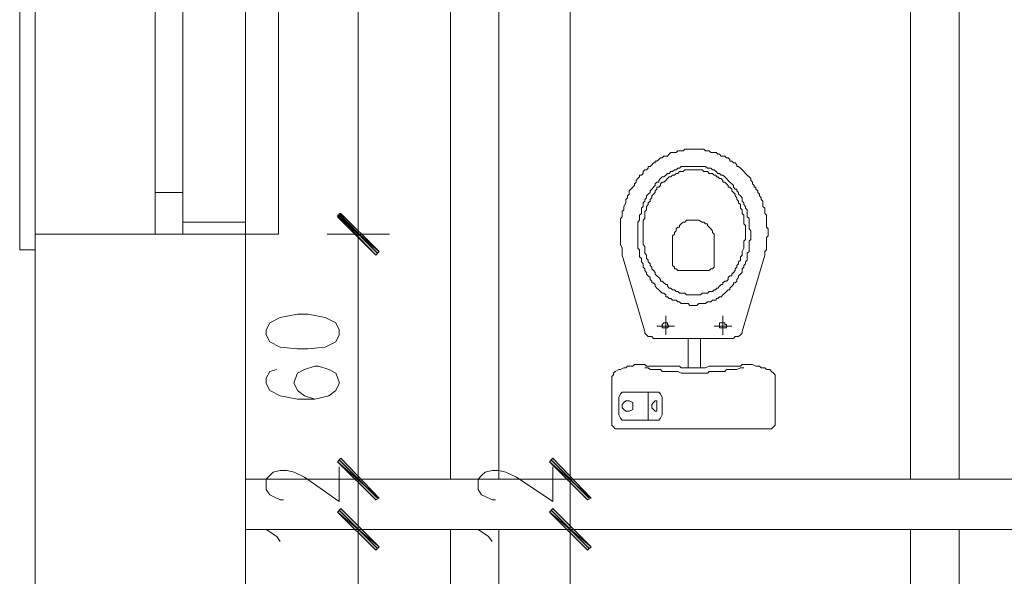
# Model space of a CAD drawing. Header units: inches. Extents: x -1441 to 3871, y -4351 to 2413.
# Tile 171 of 256: x -1067 to -827, y 188 to 324. Entities that reach past the tile are written whole.
import ezdxf

# ---------------------------------------------------------------- set-up
doc = ezdxf.new("R2010")
doc.units = ezdxf.units.IN
doc.header["$MEASUREMENT"] = 0
for name, color, linetype in [('at_Entity', 7, 'Continuous'), ('at_Rect', 7, 'Continuous'), ('at_Solid', 7, 'Continuous')]:
    doc.layers.add(name, color=color, linetype=linetype)

msp = doc.modelspace()

# ---------------------------------------------------------------- hatches: boundary and pattern name
at = {"layer": 'at_Solid', "lineweight": 15}
for points in [[(-979.00919, 267.57876), (-989.16546, 276.47086), (-988.32109, 276.89065)], [(-988.32109, 276.89065), (-989.16546, 276.04629), (-979.00919, 267.57876)], [(-979.85356, 266.73439), (-979.00919, 267.57876), (-989.16546, 276.47086)], [(-989.16546, 276.04629), (-979.00919, 267.57876), (-979.85356, 266.73439)], [(-979.00919, 207.47123), (-989.16546, 216.36333), (-988.32109, 217.2077)], [(-979.00919, 207.47123), (-989.16546, 216.36333), (-988.32109, 217.2077)], [(-979.85356, 207.04667), (-979.00919, 207.47123), (-989.16546, 216.36333)], [(-979.85356, 207.04667), (-979.00919, 207.47123), (-989.16546, 216.36333)], [(-927.3692, 207.47123), (-937.52546, 216.36333), (-936.68109, 217.2077)], [(-927.3692, 207.47123), (-937.52546, 216.36333), (-936.68109, 217.2077)], [(-928.21357, 207.04667), (-927.3692, 207.47123), (-937.52546, 216.36333)], [(-928.21357, 207.04667), (-927.3692, 207.47123), (-937.52546, 216.36333)], [(-988.32109, 204.93336), (-989.16546, 204.08422), (-979.00919, 195.62147)], [(-988.32109, 204.93336), (-989.16546, 204.08422), (-979.00919, 195.62147)], [(-989.16546, 204.08422), (-979.00919, 195.62147), (-979.85356, 194.77233)], [(-989.16546, 204.08422), (-979.00919, 195.62147), (-979.85356, 194.77233)], [(-936.68109, 204.93336), (-937.52546, 204.08422), (-927.3692, 195.62147)], [(-936.68109, 204.93336), (-937.52546, 204.08422), (-927.3692, 195.62147)], [(-937.52546, 204.08422), (-927.3692, 195.62147), (-928.21357, 194.77233)], [(-937.52546, 204.08422), (-927.3692, 195.62147), (-928.21357, 194.77233)]]:
    msp.add_hatch(color=7, dxfattribs=at).paths.add_polyline_path(points)

# ---------------------------------------------------------------- linework, layer by layer
at = {"layer": 'at_Entity', "color": 7, "lineweight": 15}
for p, q in [((-1062.82007, 750.96251), (-1062.82007, -709.79343)), ((-1011.60083, 750.96251), (-1011.60083, -709.79343)), ((-932.44494, 473.27529), (-932.44494, 217.63227)), ((-1066.62879, 268.00333), (-1066.62879, 416.17314)), ((-1062.82007, 268.00333), (-1062.82007, 416.17314)), ((-1011.60083, 271.81491), (-1011.60083, 411.92745)), ((-1003.55787, 411.92745), (-1003.55787, 271.81491)), ((-984.08494, 406.39374), (-984.08494, 277.73979)), ((-1033.61163, 281.97117), (-1033.61163, 401.76642)), ((-1026.84238, 281.97117), (-1026.84238, 401.76642)), ((-961.65434, 212.12718), (-961.65434, 345.90459)), ((-949.7998, 334.02619), (-949.7998, 212.12718)), ((-849.48225, 212.12718), (-849.48225, 334.02619)), ((-837.62771, 334.02619), (-837.62771, 212.12718)), ((-910.85871, 289.99505), (-910.43414, 290.42439)), ((-910.43414, 290.42439), (-910.00957, 290.42439)), ((-910.00957, 290.42439), (-909.58977, 290.85373)), ((-909.58977, 290.85373), (-908.74064, 290.85373)), ((-908.74064, 290.85373), (-908.32084, 291.28307)), ((-908.32084, 291.28307), (-907.89627, 291.71241)), ((-907.89627, 291.71241), (-906.62733, 291.71241)), ((-906.62733, 291.71241), (-906.20276, 292.14175)), ((-906.20276, 292.14175), (-904.93383, 292.14175)), ((-904.93383, 292.14175), (-904.50926, 292.57108)), ((-904.50926, 292.57108), (-902.39118, 292.57108)), ((-902.39118, 292.57108), (-899.85331, 292.57108)), ((-899.85331, 292.57108), (-899.42874, 292.14175)), ((-899.42874, 292.14175), (-898.58437, 292.14175)), ((-898.58437, 292.14175), (-898.1598, 291.71241)), ((-898.1598, 291.71241), (-896.89087, 291.71241)), ((-896.89087, 291.71241), (-896.4663, 291.28307)), ((-896.4663, 291.28307), (-896.04173, 291.28307)), ((-896.04173, 291.28307), (-895.62193, 290.85373)), ((-895.62193, 290.85373), (-894.77279, 290.85373)), ((-894.77279, 290.85373), (-894.35299, 290.42439)), ((-894.35299, 290.42439), (-893.92843, 290.42439)), ((-893.92843, 290.42439), (-893.50386, 289.99505)), ((-913.39658, 287.89606), (-913.39658, 288.32062)), ((-913.39658, 288.32062), (-912.97202, 288.32062)), ((-912.97202, 288.32062), (-912.55222, 288.74519)), ((-912.55222, 288.74519), (-912.12765, 289.16499)), ((-912.12765, 289.16499), (-911.70308, 289.16499)), ((-911.70308, 289.16499), (-911.70308, 289.58956)), ((-911.70308, 289.58956), (-911.28328, 289.58956)), ((-911.28328, 289.58956), (-910.85871, 289.99505)), ((-905.3584, 288.32062), (-905.77819, 287.89606)), ((-899.42874, 288.32062), (-905.3584, 288.32062)), ((-899.00417, 287.89606), (-899.42874, 288.32062)), ((-893.50386, 289.99505), (-893.50386, 289.58956)), ((-893.50386, 289.58956), (-893.07929, 289.58956)), ((-893.07929, 289.58956), (-892.65472, 289.16499)), ((-892.65472, 289.16499), (-892.23492, 289.16499)), ((-892.23492, 289.16499), (-891.81035, 288.74519)), ((-891.81035, 288.74519), (-891.81035, 288.32062)), ((-891.81035, 288.32062), (-891.38578, 288.32062)), ((-891.38578, 288.32062), (-890.96598, 287.89606)), ((-915.93923, 285.35818), (-915.51466, 285.78275)), ((-915.51466, 285.78275), (-915.51466, 286.20255)), ((-915.51466, 286.20255), (-915.09009, 286.20255)), ((-915.09009, 286.20255), (-914.67029, 286.62712)), ((-914.67029, 287.05169), (-914.24572, 287.47626)), ((-914.67029, 286.62712), (-914.67029, 287.05169)), ((-914.24572, 287.47626), (-913.82115, 287.47626)), ((-913.82115, 287.47626), (-913.39658, 287.89606)), ((-910.00957, 285.78275), (-910.43414, 285.35818)), ((-909.58977, 285.78275), (-910.00957, 285.78275)), ((-909.16521, 286.20255), (-909.58977, 285.78275)), ((-908.74064, 286.62712), (-909.16521, 286.20255)), ((-908.32084, 286.62712), (-908.74064, 286.62712)), ((-908.32084, 285.78275), (-908.74064, 285.35818)), ((-907.89627, 287.05169), (-908.32084, 286.62712)), ((-907.89627, 285.78275), (-908.32084, 285.78275)), ((-907.4717, 287.05169), (-907.89627, 287.05169)), ((-907.4717, 286.20255), (-907.89627, 285.78275)), ((-907.04713, 287.47626), (-907.4717, 287.05169)), ((-907.04713, 286.20255), (-907.4717, 286.20255)), ((-906.62733, 287.47626), (-907.04713, 287.47626)), ((-906.62733, 286.62712), (-907.04713, 286.20255)), ((-906.20276, 287.89606), (-906.62733, 287.47626)), ((-906.20276, 286.62712), (-906.62733, 286.62712)), ((-905.77819, 287.89606), (-906.20276, 287.89606)), ((-905.77819, 287.05169), (-906.20276, 286.62712)), ((-904.93383, 287.05169), (-905.77819, 287.05169)), ((-904.50926, 287.47626), (-904.93383, 287.05169)), ((-900.27788, 287.47626), (-904.50926, 287.47626)), ((-899.85331, 287.05169), (-900.27788, 287.47626)), ((-899.00417, 287.05169), (-899.85331, 287.05169)), ((-898.1598, 287.89606), (-899.00417, 287.89606)), ((-898.58437, 286.62712), (-899.00417, 287.05169)), ((-897.73524, 286.62712), (-898.58437, 286.62712)), ((-897.73524, 287.47626), (-898.1598, 287.89606)), ((-897.31544, 287.47626), (-897.73524, 287.47626)), ((-897.31544, 286.20255), (-897.73524, 286.62712)), ((-896.89087, 287.05169), (-897.31544, 287.47626)), ((-896.89087, 286.20255), (-897.31544, 286.20255)), ((-896.4663, 286.62712), (-896.89087, 287.05169)), ((-896.89087, 285.78275), (-896.89087, 286.20255)), ((-896.4663, 285.78275), (-896.89087, 285.78275)), ((-896.04173, 286.62712), (-896.4663, 286.62712)), ((-896.04173, 285.35818), (-896.4663, 285.78275)), ((-895.62193, 286.20255), (-896.04173, 286.62712)), ((-895.19736, 286.20255), (-895.62193, 286.20255)), ((-894.77279, 285.78275), (-895.19736, 286.20255)), ((-894.35299, 285.35818), (-894.77279, 285.78275)), ((-890.96598, 287.89606), (-890.54141, 287.47626)), ((-890.54141, 287.47626), (-890.11685, 287.05169)), ((-890.11685, 287.05169), (-889.69228, 286.62712)), ((-889.69228, 286.62712), (-889.27248, 286.20255)), ((-889.27248, 286.20255), (-888.84791, 285.78275)), ((-888.84791, 285.78275), (-888.42334, 285.35818)), ((-917.63273, 282.82031), (-917.20816, 283.24011)), ((-917.20816, 283.24011), (-916.7836, 283.66468)), ((-916.7836, 284.08925), (-916.3638, 284.50904)), ((-916.7836, 283.66468), (-916.7836, 284.08925)), ((-916.3638, 284.93361), (-915.93923, 285.35818)), ((-916.3638, 284.50904), (-916.3638, 284.93361)), ((-912.12765, 283.24011), (-912.55222, 282.82031)), ((-911.70308, 283.66468), (-912.12765, 283.24011)), ((-911.28328, 284.50904), (-911.70308, 284.08925)), ((-911.70308, 284.08925), (-911.70308, 283.66468)), ((-910.85871, 284.50904), (-911.28328, 284.50904)), ((-910.85871, 283.24011), (-911.28328, 283.24011)), ((-911.28328, 283.24011), (-911.28328, 282.82031)), ((-910.43414, 285.35818), (-910.85871, 284.93361)), ((-910.85871, 284.93361), (-910.85871, 284.50904)), ((-910.43414, 283.66468), (-910.85871, 283.24011)), ((-910.00957, 284.50904), (-910.43414, 284.08925)), ((-910.43414, 284.08925), (-910.43414, 283.66468)), ((-909.58977, 284.50904), (-910.00957, 284.50904)), ((-909.16521, 284.93361), (-909.58977, 284.50904)), ((-908.74064, 285.35818), (-909.16521, 284.93361)), ((-895.62193, 285.35818), (-896.04173, 285.35818)), ((-895.19736, 284.93361), (-895.62193, 285.35818)), ((-895.19736, 284.50904), (-895.19736, 284.93361)), ((-894.77279, 284.50904), (-895.19736, 284.50904)), ((-894.35299, 284.08925), (-894.77279, 284.50904)), ((-893.92843, 284.93361), (-894.35299, 285.35818)), ((-893.92843, 283.66468), (-894.35299, 284.08925)), ((-893.50386, 284.50904), (-893.92843, 284.93361)), ((-893.92843, 283.24011), (-893.92843, 283.66468)), ((-893.50386, 283.24011), (-893.92843, 283.24011)), ((-893.07929, 284.08925), (-893.50386, 284.50904)), ((-893.07929, 282.82031), (-893.50386, 283.24011)), ((-892.65472, 283.66468), (-893.07929, 284.08925)), ((-892.65472, 283.24011), (-892.65472, 283.66468)), ((-892.23492, 282.82031), (-892.65472, 283.24011)), ((-888.42334, 285.35818), (-888.42334, 284.93361)), ((-888.42334, 284.93361), (-887.99877, 284.50904)), ((-887.99877, 284.50904), (-887.99877, 284.08925)), ((-887.99877, 284.08925), (-887.57897, 283.66468)), ((-887.57897, 283.66468), (-887.57897, 283.24011)), ((-887.57897, 283.24011), (-887.1544, 283.24011)), ((-887.1544, 283.24011), (-887.1544, 282.82031)), ((-918.4771, 281.12203), (-918.05253, 281.5466)), ((-918.4771, 280.70223), (-918.4771, 281.12203)), ((-918.05253, 282.39574), (-917.63273, 282.82031)), ((-918.05253, 281.5466), (-918.05253, 282.39574)), ((-913.39658, 281.5466), (-913.82115, 281.12203)), ((-913.82115, 281.12203), (-913.82115, 280.70223)), ((-912.97202, 281.97117), (-913.39658, 281.5466)), ((-912.55222, 282.82031), (-912.97202, 282.39574)), ((-912.97202, 282.39574), (-912.97202, 281.97117)), ((-912.12765, 281.5466), (-912.55222, 281.12203)), ((-912.55222, 281.12203), (-912.55222, 280.70223)), ((-911.70308, 281.97117), (-912.12765, 281.5466)), ((-911.28328, 282.82031), (-911.70308, 282.39574)), ((-911.70308, 282.39574), (-911.70308, 281.97117)), ((-893.07929, 282.39574), (-893.07929, 282.82031)), ((-892.65472, 281.97117), (-893.07929, 282.39574)), ((-892.23492, 281.5466), (-892.65472, 281.97117)), ((-891.81035, 282.82031), (-892.23492, 282.82031)), ((-892.23492, 281.12203), (-892.23492, 281.5466)), ((-891.81035, 280.70223), (-892.23492, 281.12203)), ((-891.81035, 282.39574), (-891.81035, 282.82031)), ((-891.38578, 281.97117), (-891.81035, 282.39574)), ((-891.38578, 281.5466), (-891.38578, 281.97117)), ((-890.96598, 281.12203), (-891.38578, 281.5466)), ((-890.54141, 280.70223), (-890.96598, 281.12203)), ((-887.1544, 282.82031), (-886.72983, 282.39574)), ((-886.72983, 282.39574), (-886.72983, 281.97117)), ((-886.72983, 281.97117), (-886.31004, 281.5466)), ((-886.31004, 281.5466), (-886.31004, 281.12203)), ((-886.31004, 281.12203), (-885.88547, 280.70223)), ((-984.08494, 280.27767), (-984.08494, 263.77195)), ((-984.08494, 263.77195), (-984.08494, 280.27767)), ((-919.32624, 278.58416), (-918.90167, 279.4333)), ((-919.32624, 277.73979), (-919.32624, 278.58416)), ((-918.90167, 280.27767), (-918.4771, 280.70223)), ((-918.90167, 279.4333), (-918.90167, 280.27767)), ((-914.67029, 278.58416), (-915.09009, 278.15959)), ((-914.24572, 279.8531), (-914.67029, 279.4333)), ((-914.67029, 279.4333), (-914.67029, 278.58416)), ((-913.82115, 280.70223), (-914.24572, 280.27767)), ((-914.24572, 280.27767), (-914.24572, 279.8531)), ((-913.39658, 279.00873), (-913.82115, 278.58416)), ((-913.82115, 278.58416), (-913.82115, 277.73979)), ((-912.97202, 279.8531), (-913.39658, 279.4333)), ((-913.39658, 279.4333), (-913.39658, 279.00873)), ((-912.55222, 280.70223), (-912.97202, 280.27767)), ((-912.97202, 280.27767), (-912.97202, 279.8531)), ((-891.81035, 280.27767), (-891.81035, 280.70223)), ((-891.38578, 279.8531), (-891.81035, 280.27767)), ((-891.38578, 279.4333), (-891.38578, 279.8531)), ((-890.96598, 279.00873), (-891.38578, 279.4333)), ((-890.96598, 278.15959), (-890.96598, 279.00873)), ((-890.54141, 279.8531), (-890.54141, 280.70223)), ((-890.11685, 279.4333), (-890.54141, 279.8531)), ((-890.11685, 279.00873), (-890.11685, 279.4333)), ((-889.69228, 278.58416), (-890.11685, 279.00873)), ((-889.69228, 278.15959), (-889.69228, 278.58416)), ((-885.88547, 280.70223), (-885.88547, 280.27767)), ((-885.88547, 280.27767), (-885.4609, 279.8531)), ((-885.4609, 279.8531), (-885.4609, 278.58416)), ((-885.4609, 278.58416), (-885.03633, 278.15959)), ((-989.16546, 276.47086), (-988.32109, 276.89065)), ((-988.32109, 276.89065), (-989.16546, 276.04629)), ((-979.00919, 267.57876), (-989.16546, 276.47086)), ((-989.16546, 276.47086), (-979.85356, 266.73439)), ((-979.00919, 267.57876), (-989.16546, 276.47086)), ((-989.16546, 276.04629), (-979.00919, 267.57876)), ((-989.16546, 276.04629), (-979.00919, 267.57876)), ((-979.85356, 266.73439), (-989.16546, 276.04629)), ((-988.74566, 276.89065), (-979.42899, 267.15419)), ((-979.42899, 267.15419), (-988.74566, 276.47086)), ((-988.32109, 276.89065), (-979.00919, 267.57876)), ((-979.00919, 267.57876), (-988.32109, 276.89065)), ((-920.17061, 275.62172), (-919.74604, 276.04629)), ((-919.74604, 277.31522), (-919.32624, 277.73979)), ((-919.74604, 276.04629), (-919.74604, 277.31522)), ((-915.09009, 276.89065), (-915.51466, 276.47086)), ((-915.51466, 276.47086), (-915.51466, 275.19715)), ((-915.09009, 278.15959), (-915.09009, 276.89065)), ((-913.82115, 277.73979), (-914.24572, 277.31522)), ((-914.24572, 277.31522), (-914.24572, 275.62172)), ((-890.54141, 277.73979), (-890.96598, 278.15959)), ((-890.54141, 276.89065), (-890.54141, 277.73979)), ((-890.11685, 276.47086), (-890.54141, 276.89065)), ((-890.11685, 274.35278), (-890.11685, 276.47086)), ((-889.27248, 277.73979), (-889.69228, 278.15959)), ((-889.27248, 276.04629), (-889.27248, 277.73979)), ((-888.84791, 275.62172), (-889.27248, 276.04629)), ((-885.03633, 278.15959), (-885.03633, 276.89065)), ((-885.03633, 276.89065), (-884.61653, 276.47086)), ((-884.61653, 276.47086), (-884.61653, 273.50364)), ((-1026.84238, 274.77735), (-1011.60083, 274.77735)), ((-920.17061, 272.23471), (-920.17061, 275.62172)), ((-915.51466, 275.19715), (-915.93923, 274.77735)), ((-915.93923, 274.77735), (-915.93923, 268.4279)), ((-914.24572, 275.62172), (-914.67029, 275.19715)), ((-914.67029, 275.19715), (-914.67029, 269.27226)), ((-905.3584, 274.35278), (-905.77819, 273.92821)), ((-905.77819, 273.92821), (-905.77819, 273.50364)), ((-904.93383, 274.77735), (-905.3584, 274.35278)), ((-904.50926, 274.77735), (-904.93383, 274.77735)), ((-904.08469, 275.19715), (-904.50926, 274.77735)), ((-901.12225, 275.19715), (-904.08469, 275.19715)), ((-900.27788, 274.77735), (-901.12225, 275.19715)), ((-899.85331, 274.77735), (-900.27788, 274.77735)), ((-899.42874, 274.35278), (-899.85331, 274.77735)), ((-899.00417, 274.35278), (-899.42874, 274.35278)), ((-899.00417, 273.92821), (-899.00417, 274.35278)), ((-898.58437, 273.50364), (-899.00417, 273.92821)), ((-889.69228, 273.92821), (-890.11685, 274.35278)), ((-889.69228, 270.5412), (-889.69228, 273.92821)), ((-888.84791, 273.08384), (-888.84791, 275.62172)), ((-1062.82007, 271.81491), (-1011.60083, 271.81491)), ((-1026.84238, 271.81491), (-1062.82007, 271.81491)), ((-1003.55787, 271.81491), (-1011.60083, 271.81491)), ((-976.46655, 271.81491), (-991.7081, 271.81491)), ((-991.7081, 271.81491), (-976.46655, 271.81491)), ((-920.17061, 269.27226), (-920.17061, 272.23471)), ((-907.04713, 271.81491), (-907.4717, 271.39034)), ((-907.4717, 271.39034), (-907.4717, 264.19175)), ((-906.62733, 272.65928), (-907.04713, 272.23471)), ((-907.04713, 272.23471), (-907.04713, 271.81491)), ((-906.20276, 273.50364), (-906.62733, 273.08384)), ((-906.62733, 273.08384), (-906.62733, 272.65928)), ((-905.77819, 273.50364), (-906.20276, 273.50364)), ((-898.1598, 273.08384), (-898.58437, 273.50364)), ((-897.73524, 272.65928), (-898.1598, 273.08384)), ((-897.73524, 272.23471), (-897.73524, 272.65928)), ((-897.31544, 271.81491), (-897.73524, 272.23471)), ((-897.31544, 263.77195), (-897.31544, 271.81491)), ((-888.42334, 272.65928), (-888.84791, 273.08384)), ((-888.42334, 270.5412), (-888.42334, 272.65928)), ((-884.61653, 273.50364), (-884.19196, 273.08384)), ((-884.19196, 271.39034), (-884.61653, 270.96577)), ((-884.19196, 273.08384), (-884.19196, 272.23471)), ((-884.19196, 272.23471), (-884.19196, 271.39034)), ((-919.74604, 268.4279), (-920.17061, 269.27226)), ((-914.67029, 269.27226), (-914.24572, 268.84769)), ((-914.24572, 268.84769), (-914.24572, 267.15419)), ((-890.11685, 270.11663), (-889.69228, 270.5412)), ((-890.11685, 268.4279), (-890.11685, 270.11663)), ((-888.84791, 270.11663), (-888.42334, 270.5412)), ((-888.84791, 267.57876), (-888.84791, 270.11663)), ((-884.61653, 270.96577), (-884.61653, 268.00333)), ((-1062.82007, 268.00333), (-1066.62879, 268.00333)), ((-979.85356, 266.73439), (-979.00919, 267.57876)), ((-979.00919, 267.57876), (-979.85356, 266.73439)), ((-919.74604, 266.73439), (-919.74604, 268.4279)), ((-914.24572, 248.10583), (-919.74604, 266.73439)), ((-915.93923, 268.4279), (-915.51466, 268.00333)), ((-915.51466, 268.00333), (-915.51466, 266.30982)), ((-914.24572, 267.15419), (-913.82115, 266.73439)), ((-913.82115, 266.73439), (-913.82115, 265.88525)), ((-890.96598, 266.30982), (-890.54141, 266.73439)), ((-890.54141, 267.57876), (-890.11685, 268.4279)), ((-890.54141, 266.73439), (-890.54141, 267.57876)), ((-885.03633, 266.73439), (-890.54141, 248.10583)), ((-889.27248, 267.15419), (-888.84791, 267.57876)), ((-889.27248, 265.46545), (-889.27248, 267.15419)), ((-884.61653, 268.00333), (-885.03633, 267.57876)), ((-885.03633, 267.57876), (-885.03633, 266.73439)), ((-984.08494, 266.30982), (-984.08494, 217.63227)), ((-915.51466, 266.30982), (-915.09009, 265.88525)), ((-915.09009, 265.88525), (-915.09009, 265.04089)), ((-915.09009, 265.04089), (-914.67029, 264.61632)), ((-914.67029, 264.61632), (-914.67029, 263.77195)), ((-913.82115, 265.88525), (-913.39658, 265.46545)), ((-913.39658, 265.46545), (-913.39658, 265.04089)), ((-913.39658, 265.04089), (-912.97202, 264.61632)), ((-912.97202, 264.61632), (-912.97202, 264.19175)), ((-912.97202, 264.19175), (-912.55222, 263.77195)), ((-907.4717, 264.19175), (-907.04713, 263.77195)), ((-891.81035, 264.19175), (-891.38578, 264.61632)), ((-891.81035, 263.77195), (-891.81035, 264.19175)), ((-891.38578, 265.04089), (-890.96598, 265.46545)), ((-891.38578, 264.61632), (-891.38578, 265.04089)), ((-890.96598, 265.46545), (-890.96598, 266.30982)), ((-890.11685, 264.19175), (-889.69228, 264.61632)), ((-890.11685, 263.77195), (-890.11685, 264.19175)), ((-889.69228, 265.04089), (-889.27248, 265.46545)), ((-889.69228, 264.61632), (-889.69228, 265.04089)), ((-914.67029, 263.77195), (-914.24572, 263.34738)), ((-914.24572, 263.34738), (-914.24572, 262.92281)), ((-914.24572, 262.92281), (-913.82115, 262.49824)), ((-913.82115, 262.49824), (-913.82115, 262.07844)), ((-913.82115, 262.07844), (-913.39658, 261.65387)), ((-913.39658, 261.65387), (-912.97202, 261.2293)), ((-912.55222, 263.77195), (-912.55222, 263.34738)), ((-912.55222, 263.34738), (-912.12765, 262.92281)), ((-912.12765, 262.92281), (-911.70308, 262.49824)), ((-911.70308, 262.49824), (-911.70308, 262.07844)), ((-911.70308, 262.07844), (-911.28328, 261.65387)), ((-911.28328, 261.65387), (-910.85871, 261.2293)), ((-907.04713, 263.77195), (-907.04713, 263.34738)), ((-907.04713, 263.34738), (-906.62733, 263.34738)), ((-906.62733, 263.34738), (-906.20276, 262.92281)), ((-906.20276, 262.92281), (-901.96661, 262.92281)), ((-901.96661, 262.92281), (-898.58437, 262.92281)), ((-898.58437, 262.92281), (-898.1598, 263.34738)), ((-898.1598, 263.34738), (-897.73524, 263.34738)), ((-897.73524, 263.34738), (-897.31544, 263.77195)), ((-893.92843, 261.2293), (-893.50386, 261.65387)), ((-893.50386, 261.65387), (-893.07929, 261.65387)), ((-893.07929, 262.07844), (-892.65472, 262.49824)), ((-893.07929, 261.65387), (-893.07929, 262.07844)), ((-892.65472, 262.49824), (-892.23492, 262.92281)), ((-892.23492, 263.34738), (-891.81035, 263.77195)), ((-892.23492, 262.92281), (-892.23492, 263.34738)), ((-891.38578, 261.65387), (-890.96598, 262.07844)), ((-891.38578, 261.2293), (-891.38578, 261.65387)), ((-890.96598, 262.07844), (-890.54141, 262.49824)), ((-890.54141, 263.34738), (-890.11685, 263.77195)), ((-890.54141, 262.49824), (-890.54141, 263.34738)), ((-912.97202, 261.2293), (-912.97202, 260.80474)), ((-912.97202, 260.80474), (-912.55222, 260.38494)), ((-912.55222, 260.38494), (-912.55222, 259.96037)), ((-912.55222, 259.96037), (-912.12765, 259.96037)), ((-912.12765, 259.96037), (-911.70308, 259.5358)), ((-911.70308, 259.5358), (-911.70308, 259.11123)), ((-910.85871, 261.2293), (-910.43414, 260.80474)), ((-910.43414, 260.80474), (-910.43414, 260.38494)), ((-910.43414, 260.38494), (-910.00957, 260.38494)), ((-910.00957, 260.38494), (-909.58977, 259.96037)), ((-909.58977, 259.96037), (-909.16521, 259.5358)), ((-909.16521, 259.5358), (-908.74064, 259.5358)), ((-908.74064, 259.5358), (-908.74064, 259.11123)), ((-896.04173, 259.11123), (-895.62193, 259.5358)), ((-895.62193, 259.5358), (-895.19736, 259.5358)), ((-895.19736, 259.96037), (-894.77279, 260.38494)), ((-895.19736, 259.5358), (-895.19736, 259.96037)), ((-894.77279, 260.38494), (-894.35299, 260.38494)), ((-894.35299, 260.38494), (-893.92843, 260.80474)), ((-893.92843, 260.80474), (-893.92843, 261.2293)), ((-893.07929, 259.11123), (-892.65472, 259.5358)), ((-892.65472, 259.5358), (-892.65472, 259.96037)), ((-892.65472, 259.96037), (-892.23492, 259.96037)), ((-892.23492, 259.96037), (-891.81035, 260.38494)), ((-891.81035, 260.80474), (-891.38578, 261.2293)), ((-891.81035, 260.38494), (-891.81035, 260.80474)), ((-911.70308, 259.11123), (-911.28328, 258.69143)), ((-911.28328, 258.69143), (-910.85871, 258.26686)), ((-910.85871, 258.26686), (-910.43414, 257.84229)), ((-910.43414, 257.84229), (-910.00957, 257.42249)), ((-910.00957, 257.42249), (-909.58977, 257.42249)), ((-909.58977, 257.42249), (-909.16521, 256.99793)), ((-909.16521, 256.99793), (-909.16521, 256.57336)), ((-908.74064, 259.11123), (-908.32084, 258.69143)), ((-908.32084, 258.69143), (-907.89627, 258.69143)), ((-907.89627, 258.69143), (-907.4717, 258.26686)), ((-907.4717, 258.26686), (-907.04713, 258.26686)), ((-907.04713, 258.26686), (-906.62733, 257.84229)), ((-906.62733, 257.84229), (-906.20276, 257.84229)), ((-906.20276, 257.84229), (-905.77819, 257.42249)), ((-905.77819, 257.42249), (-904.50926, 257.42249)), ((-904.50926, 257.42249), (-904.08469, 256.99793)), ((-904.08469, 256.99793), (-902.39118, 256.99793)), ((-902.39118, 256.99793), (-900.69768, 256.99793)), ((-900.69768, 256.99793), (-900.27788, 257.42249)), ((-900.27788, 257.42249), (-899.00417, 257.42249)), ((-899.00417, 257.42249), (-898.58437, 257.84229)), ((-898.58437, 257.84229), (-897.73524, 257.84229)), ((-897.73524, 257.84229), (-897.31544, 258.26686)), ((-897.31544, 258.26686), (-896.89087, 258.26686)), ((-896.89087, 258.26686), (-896.89087, 258.69143)), ((-896.89087, 258.69143), (-896.4663, 258.69143)), ((-896.4663, 258.69143), (-896.04173, 259.11123)), ((-895.62193, 256.57336), (-895.19736, 256.99793)), ((-895.19736, 256.99793), (-894.77279, 257.42249)), ((-894.77279, 257.42249), (-894.35299, 257.84229)), ((-894.35299, 257.84229), (-893.92843, 258.26686)), ((-893.92843, 258.26686), (-893.50386, 258.26686)), ((-893.50386, 258.69143), (-893.07929, 259.11123)), ((-893.50386, 258.26686), (-893.50386, 258.69143)), ((-909.16521, 256.57336), (-908.74064, 256.57336)), ((-908.74064, 256.57336), (-908.32084, 256.14879)), ((-908.32084, 256.14879), (-907.89627, 256.14879)), ((-907.89627, 256.14879), (-907.4717, 255.72899)), ((-907.4717, 255.72899), (-906.62733, 255.72899)), ((-906.62733, 255.72899), (-906.20276, 255.30442)), ((-906.20276, 255.30442), (-905.77819, 255.30442)), ((-905.77819, 255.30442), (-905.3584, 254.87985)), ((-905.3584, 254.87985), (-903.66012, 254.87985)), ((-903.66012, 254.87985), (-903.24032, 254.46005)), ((-903.24032, 254.46005), (-902.39118, 254.46005)), ((-902.39118, 254.46005), (-901.54682, 254.46005)), ((-901.54682, 254.46005), (-901.12225, 254.87985)), ((-901.12225, 254.87985), (-899.42874, 254.87985)), ((-899.42874, 254.87985), (-899.00417, 255.30442)), ((-899.00417, 255.30442), (-898.1598, 255.30442)), ((-898.1598, 255.30442), (-897.73524, 255.72899)), ((-897.73524, 255.72899), (-896.89087, 255.72899)), ((-896.89087, 255.72899), (-896.89087, 256.14879)), ((-896.89087, 256.14879), (-896.4663, 256.14879)), ((-896.4663, 256.14879), (-896.04173, 256.57336)), ((-896.04173, 256.57336), (-895.62193, 256.57336)), ((-998.90192, 252.34198), (-1003.1333, 251.49761)), ((-996.36405, 252.34198), (-998.90192, 252.34198)), ((-992.1279, 251.49761), (-996.36405, 252.34198)), ((-1005.67594, 250.2239), (-1006.52031, 248.5304)), ((-1003.1333, 251.49761), (-1005.67594, 250.2239)), ((-989.59003, 250.2239), (-992.1279, 251.49761)), ((-988.74566, 248.5304), (-989.59003, 250.2239)), ((-910.00957, 249.79933), (-909.58977, 250.2239)), ((-910.00957, 249.37954), (-910.00957, 249.79933)), ((-909.58977, 250.2239), (-908.74064, 250.2239)), ((-909.16521, 247.26146), (-909.16521, 251.91741)), ((-908.74064, 250.2239), (-908.74064, 249.79933)), ((-908.74064, 249.79933), (-908.32084, 249.37954)), ((-895.62193, 250.2239), (-896.04173, 250.2239)), ((-896.04173, 250.2239), (-896.04173, 249.37954)), ((-894.77279, 250.2239), (-895.62193, 250.2239)), ((-895.19736, 247.26146), (-895.19736, 251.91741)), ((-894.77279, 249.79933), (-894.77279, 250.2239)), ((-894.35299, 249.79933), (-894.77279, 249.79933)), ((-894.35299, 248.95497), (-894.35299, 249.79933)), ((-1006.52031, 248.5304), (-1006.52031, 247.26146)), ((-1006.52031, 247.26146), (-1005.67594, 245.56796)), ((-989.59003, 245.56796), (-988.74566, 247.26146)), ((-988.74566, 247.26146), (-988.74566, 248.5304)), ((-914.24572, 247.68603), (-914.24572, 248.10583)), ((-913.82115, 247.26146), (-914.24572, 247.68603)), ((-913.39658, 246.83689), (-913.82115, 247.26146)), ((-907.04713, 249.37954), (-911.28328, 249.37954)), ((-910.00957, 248.95497), (-910.00957, 249.37954)), ((-908.74064, 248.95497), (-910.00957, 248.95497)), ((-908.32084, 249.37954), (-908.74064, 248.95497)), ((-893.07929, 249.37954), (-897.31544, 249.37954)), ((-896.04173, 249.37954), (-896.04173, 248.95497)), ((-896.04173, 248.95497), (-894.35299, 248.95497)), ((-890.96598, 247.26146), (-891.38578, 246.83689)), ((-890.54141, 247.68603), (-890.96598, 247.26146)), ((-890.54141, 248.10583), (-890.54141, 247.68603)), ((-1005.67594, 245.56796), (-1003.1333, 244.29902)), ((-992.1279, 244.29902), (-989.59003, 245.56796)), ((-912.55222, 246.83689), (-913.39658, 246.83689)), ((-912.12765, 246.41709), (-912.55222, 246.83689)), ((-910.43414, 246.41709), (-912.12765, 246.41709)), ((-902.39118, 246.41709), (-910.43414, 246.41709)), ((-903.66012, 239.2185), (-903.66012, 246.41709)), ((-894.35299, 246.41709), (-902.39118, 246.41709)), ((-900.69768, 239.2185), (-900.69768, 246.41709)), ((-892.65472, 246.41709), (-894.35299, 246.41709)), ((-892.23492, 246.83689), (-892.65472, 246.41709)), ((-891.38578, 246.83689), (-892.23492, 246.83689)), ((-1003.1333, 244.29902), (-998.90192, 243.87445)), ((-998.90192, 243.87445), (-996.36405, 243.87445)), ((-996.36405, 243.87445), (-992.1279, 244.29902)), ((-917.20816, 239.64307), (-916.7836, 240.06287)), ((-916.7836, 240.06287), (-914.24572, 240.06287)), ((-914.24572, 240.06287), (-913.82115, 239.64307)), ((-890.96598, 239.64307), (-890.54141, 240.06287)), ((-890.54141, 240.06287), (-887.99877, 240.06287)), ((-887.99877, 240.06287), (-887.1544, 239.64307)), ((-1005.67594, 238.37413), (-1006.52031, 236.68063)), ((-1003.98244, 238.79393), (-1005.67594, 238.37413)), ((-998.90192, 237.94957), (-999.75106, 235.83149)), ((-997.20842, 238.79393), (-998.90192, 237.94957)), ((-994.67054, 239.64307), (-997.20842, 238.79393)), ((-993.8214, 239.64307), (-994.67054, 239.64307)), ((-991.28353, 238.79393), (-993.8214, 239.64307)), ((-989.59003, 237.94957), (-991.28353, 238.79393)), ((-988.74566, 235.83149), (-989.59003, 237.94957)), ((-921.86411, 237.94957), (-921.43954, 238.37413)), ((-921.86411, 237.525), (-921.86411, 237.94957)), ((-921.43954, 238.37413), (-920.59518, 238.79393)), ((-920.59518, 238.79393), (-920.17061, 238.79393)), ((-920.17061, 238.79393), (-919.32624, 239.2185)), ((-919.32624, 239.2185), (-918.90167, 239.2185)), ((-918.90167, 239.2185), (-918.4771, 239.64307)), ((-918.4771, 239.64307), (-917.20816, 239.64307)), ((-913.39658, 239.2185), (-914.24572, 239.2185)), ((-913.82115, 239.64307), (-905.77819, 239.64307)), ((-912.97202, 238.79393), (-913.39658, 239.2185)), ((-910.43414, 238.79393), (-912.97202, 238.79393)), ((-910.00957, 238.37413), (-910.43414, 238.79393)), ((-906.20276, 238.37413), (-910.00957, 238.37413)), ((-905.3584, 237.94957), (-906.20276, 238.37413)), ((-905.77819, 239.64307), (-905.3584, 239.2185)), ((-905.3584, 239.2185), (-902.39118, 239.2185)), ((-899.00417, 237.94957), (-905.3584, 237.94957)), ((-902.39118, 239.2185), (-899.42874, 239.2185)), ((-902.39118, 239.2185), (-901.96661, 239.2185)), ((-899.42874, 239.2185), (-898.58437, 239.64307)), ((-898.58437, 238.37413), (-899.00417, 237.94957)), ((-898.58437, 239.64307), (-890.96598, 239.64307)), ((-894.77279, 238.37413), (-898.58437, 238.37413)), ((-894.35299, 238.79393), (-894.77279, 238.37413)), ((-891.81035, 238.79393), (-894.35299, 238.79393)), ((-890.96598, 239.2185), (-891.81035, 238.79393)), ((-890.11685, 239.2185), (-890.96598, 239.2185)), ((-887.1544, 239.64307), (-886.31004, 239.64307)), ((-886.31004, 239.64307), (-885.88547, 239.2185)), ((-885.88547, 239.2185), (-885.03633, 239.2185)), ((-885.03633, 239.2185), (-884.61653, 238.79393)), ((-884.61653, 238.79393), (-883.76739, 238.79393)), ((-883.76739, 238.79393), (-883.34282, 238.37413)), ((-883.34282, 238.37413), (-882.92302, 237.94957)), ((-882.92302, 237.94957), (-882.49845, 237.525)), ((-1006.52031, 236.68063), (-1006.52031, 235.41169)), ((-1006.52031, 235.41169), (-1005.67594, 233.71819)), ((-999.75106, 235.83149), (-999.75106, 235.41169)), ((-999.75106, 235.41169), (-998.90192, 233.71819)), ((-989.59003, 233.71819), (-988.74566, 235.41169)), ((-988.74566, 235.41169), (-988.74566, 235.83149)), ((-922.28868, 237.10043), (-921.86411, 237.525)), ((-922.28868, 225.25066), (-922.28868, 237.10043)), ((-882.49845, 237.525), (-882.49845, 225.25066)), ((-1005.67594, 233.71819), (-1003.1333, 232.44925)), ((-998.90192, 233.71819), (-997.20842, 232.44925)), ((-991.28353, 232.44925), (-989.59003, 233.71819)), ((-920.59518, 232.02468), (-920.17061, 232.86905)), ((-920.17061, 232.86905), (-919.74604, 233.29362)), ((-919.74604, 233.29362), (-910.85871, 233.29362)), ((-913.39658, 226.5196), (-913.39658, 233.29362)), ((-910.85871, 233.29362), (-910.43414, 232.86905)), ((-910.43414, 232.86905), (-910.00957, 232.02468)), ((-1003.1333, 232.44925), (-998.90192, 231.60011)), ((-998.90192, 231.60011), (-994.67054, 231.60011)), ((-997.20842, 232.44925), (-994.67054, 231.60011)), ((-994.67054, 231.60011), (-991.28353, 232.44925)), ((-920.59518, 227.78853), (-920.59518, 232.02468)), ((-919.74604, 230.33118), (-919.32624, 230.75097)), ((-919.32624, 230.75097), (-918.90167, 231.17554)), ((-918.90167, 231.17554), (-918.05253, 231.17554)), ((-918.05253, 231.17554), (-917.20816, 230.75097)), ((-917.20816, 230.75097), (-917.20816, 229.05747)), ((-912.12765, 230.75097), (-912.55222, 230.33118)), ((-911.70308, 231.17554), (-912.12765, 230.75097)), ((-911.28328, 231.17554), (-911.70308, 231.17554)), ((-911.28328, 229.90661), (-911.28328, 231.17554)), ((-910.00957, 232.02468), (-910.00957, 227.78853)), ((-919.74604, 229.48204), (-919.74604, 230.33118)), ((-919.32624, 229.05747), (-919.74604, 229.48204)), ((-918.90167, 228.63767), (-919.32624, 229.05747)), ((-918.4771, 228.63767), (-918.90167, 228.63767)), ((-918.05253, 228.63767), (-918.4771, 228.63767)), ((-917.20816, 229.05747), (-918.05253, 228.63767)), ((-912.55222, 230.33118), (-912.55222, 229.48204)), ((-912.55222, 229.48204), (-912.12765, 229.05747)), ((-912.12765, 229.05747), (-911.70308, 228.63767)), ((-911.70308, 228.63767), (-911.28328, 228.63767)), ((-911.28328, 228.63767), (-911.28328, 229.90661)), ((-920.17061, 226.94416), (-920.59518, 227.78853)), ((-919.74604, 226.5196), (-920.17061, 226.94416)), ((-911.28328, 226.5196), (-919.74604, 226.5196)), ((-910.85871, 226.5196), (-911.28328, 226.5196)), ((-910.43414, 226.94416), (-910.85871, 226.5196)), ((-910.00957, 227.78853), (-910.43414, 226.94416)), ((-921.86411, 224.82609), (-922.28868, 225.25066)), ((-921.43954, 224.40629), (-921.86411, 224.82609)), ((-883.34282, 224.40629), (-921.43954, 224.40629)), ((-882.92302, 224.82609), (-883.34282, 224.40629)), ((-882.49845, 225.25066), (-882.92302, 224.82609)), ((-1062.82007, 223.13258), (-1062.82007, 210.85825)), ((-984.08494, 217.63227), (-984.08494, 223.13258)), ((-932.44494, 217.63227), (-932.44494, 223.13258)), ((-984.08494, 220.17014), (-984.08494, 203.66442)), ((-984.08494, 220.17014), (-984.08494, 203.66442)), ((-932.44494, 220.17014), (-932.44494, 203.66442)), ((-932.44494, 220.17014), (-932.44494, 203.66442)), ((-989.16546, 216.36333), (-988.32109, 217.2077)), ((-989.16546, 216.36333), (-988.32109, 217.2077)), ((-979.00919, 207.47123), (-989.16546, 216.36333)), ((-989.16546, 216.36333), (-979.85356, 207.04667)), ((-979.00919, 207.47123), (-989.16546, 216.36333)), ((-979.00919, 207.47123), (-989.16546, 216.36333)), ((-989.16546, 216.36333), (-979.85356, 207.04667)), ((-979.00919, 207.47123), (-989.16546, 216.36333)), ((-988.74566, 216.78313), (-979.42899, 207.47123)), ((-988.74566, 216.78313), (-979.42899, 207.47123)), ((-988.32109, 217.2077), (-979.00919, 207.47123)), ((-988.32109, 217.2077), (-979.00919, 207.47123)), ((-937.52546, 216.36333), (-936.68109, 217.2077)), ((-937.52546, 216.36333), (-936.68109, 217.2077)), ((-927.3692, 207.47123), (-937.52546, 216.36333)), ((-937.52546, 216.36333), (-928.21357, 207.04667)), ((-927.3692, 207.47123), (-937.52546, 216.36333)), ((-927.3692, 207.47123), (-937.52546, 216.36333)), ((-937.52546, 216.36333), (-928.21357, 207.04667)), ((-927.3692, 207.47123), (-937.52546, 216.36333)), ((-937.10089, 216.78313), (-927.789, 207.47123)), ((-937.10089, 216.78313), (-927.789, 207.47123)), ((-936.68109, 217.2077), (-927.3692, 207.47123)), ((-936.68109, 217.2077), (-927.3692, 207.47123)), ((-1005.67594, 212.97632), (-1004.83158, 213.82069)), ((-1004.83158, 213.82069), (-1003.1333, 214.24526)), ((-1003.1333, 214.24526), (-1001.43979, 214.24526)), ((-1001.43979, 214.24526), (-999.75106, 213.82069)), ((-999.75106, 213.82069), (-997.20842, 212.55175)), ((-988.74566, 206.62687), (-988.74566, 215.08962)), ((-954.03118, 212.97632), (-953.18681, 213.82069)), ((-953.18681, 213.82069), (-951.49331, 214.24526)), ((-951.49331, 214.24526), (-949.7998, 214.24526)), ((-949.7998, 214.24526), (-948.10629, 213.82069)), ((-948.10629, 213.82069), (-945.56842, 212.55175)), ((-936.68109, 206.62687), (-936.68109, 215.08962)), ((-1011.60083, 212.12718), (-513.81513, 212.12718)), ((-1006.52031, 212.12718), (-1005.67594, 212.97632)), ((-1006.52031, 209.58931), (-1006.52031, 212.12718)), ((-997.20842, 212.55175), (-988.74566, 206.62687)), ((-976.46655, 212.12718), (-991.7081, 212.12718)), ((-976.46655, 212.12718), (-991.7081, 212.12718)), ((-984.08494, 212.12718), (-984.08494, 199.85284)), ((-954.88032, 212.12718), (-954.03118, 212.97632)), ((-954.88032, 209.58931), (-954.88032, 212.12718)), ((-945.56842, 212.55175), (-936.68109, 206.62687)), ((-924.82655, 212.12718), (-940.06333, 212.12718)), ((-924.82655, 212.12718), (-939.64354, 212.12718)), ((-932.44494, 212.12718), (-932.44494, 199.85284)), ((-1005.67594, 208.32037), (-1006.52031, 209.58931)), ((-954.03118, 208.32037), (-954.88032, 209.58931)), ((-1004.83158, 207.8958), (-1005.67594, 208.32037)), ((-1003.1333, 207.04667), (-1004.83158, 207.8958)), ((-1002.28893, 207.04667), (-1003.1333, 207.04667)), ((-984.08494, 191.80989), (-984.08494, 208.32037)), ((-984.08494, 191.80989), (-984.08494, 208.32037)), ((-979.85356, 207.04667), (-979.00919, 207.47123)), ((-979.85356, 207.04667), (-979.00919, 207.47123)), ((-953.18681, 207.8958), (-954.03118, 208.32037)), ((-951.49331, 207.04667), (-953.18681, 207.8958)), ((-950.64894, 207.04667), (-951.49331, 207.04667)), ((-932.44494, 191.80989), (-932.44494, 208.32037)), ((-932.44494, 191.80989), (-932.44494, 208.32037)), ((-928.21357, 207.04667), (-927.3692, 207.47123)), ((-928.21357, 207.04667), (-927.3692, 207.47123)), ((-988.32109, 204.93336), (-989.16546, 204.08422)), ((-988.32109, 204.93336), (-989.16546, 204.08422)), ((-989.16546, 204.08422), (-979.00919, 195.62147)), ((-989.16546, 204.08422), (-979.00919, 195.62147)), ((-979.85356, 194.77233), (-989.16546, 204.08422)), ((-989.16546, 204.08422), (-979.00919, 195.62147)), ((-989.16546, 204.08422), (-979.00919, 195.62147)), ((-979.85356, 194.77233), (-989.16546, 204.08422)), ((-979.42899, 195.1969), (-988.74566, 204.50879)), ((-979.42899, 195.1969), (-988.74566, 204.50879)), ((-979.00919, 195.62147), (-988.32109, 204.93336)), ((-979.00919, 195.62147), (-988.32109, 204.93336)), ((-936.68109, 204.93336), (-937.52546, 204.08422)), ((-936.68109, 204.93336), (-937.52546, 204.08422)), ((-937.52546, 204.08422), (-927.3692, 195.62147)), ((-937.52546, 204.08422), (-927.3692, 195.62147)), ((-928.21357, 194.77233), (-937.52546, 204.08422)), ((-937.52546, 204.08422), (-927.3692, 195.62147)), ((-937.52546, 204.08422), (-927.3692, 195.62147)), ((-928.21357, 194.77233), (-937.52546, 204.08422)), ((-927.789, 195.1969), (-937.10089, 204.50879)), ((-927.789, 195.1969), (-937.10089, 204.50879)), ((-927.3692, 195.62147), (-936.68109, 204.93336)), ((-927.3692, 195.62147), (-936.68109, 204.93336)), ((-513.81513, 199.85284), (-1011.60083, 199.85284)), ((-1003.98244, 198.15934), (-1006.52031, 199.85284)), ((-1006.52031, 199.85284), (-988.74566, 199.85284)), ((-991.7081, 199.85284), (-976.46655, 199.85284)), ((-991.7081, 199.85284), (-976.46655, 199.85284)), ((-961.65434, 199.85284), (-961.65434, 66.09452)), ((-952.34244, 198.15934), (-954.88032, 199.85284)), ((-954.88032, 199.85284), (-936.68109, 199.85284)), ((-949.7998, 77.94429), (-949.7998, 199.85284)), ((-940.06333, 199.85284), (-924.82655, 199.85284)), ((-939.64354, 199.85284), (-924.82655, 199.85284)), ((-849.48225, 199.85284), (-849.48225, 77.94429)), ((-837.62771, 77.94429), (-837.62771, 199.85284)), ((-1003.1333, 196.8904), (-1003.98244, 198.15934)), ((-951.49331, 196.8904), (-952.34244, 198.15934)), ((-979.00919, 195.62147), (-979.85356, 194.77233)), ((-979.00919, 195.62147), (-979.85356, 194.77233)), ((-927.3692, 195.62147), (-928.21357, 194.77233)), ((-927.3692, 195.62147), (-928.21357, 194.77233)), ((-984.08494, 194.35253), (-984.08494, 188.84744)), ((-984.08494, 194.35253), (-984.08494, 164.71857)), ((-932.44494, 194.35253), (-932.44494, -55.38946)), ((-932.44494, 194.35253), (-932.44494, 188.84744))]:
    msp.add_line(p, q, dxfattribs=at)
at = {"layer": 'at_Rect', "color": 7, "lineweight": 15}
for p, q in [((-1026.83985, 281.97446), (-1033.61163, 281.97446)), ((-1033.61163, 271.81491), (-1033.61163, 281.97446)), ((-1026.83985, 281.97446), (-1026.83985, 271.81491)), ((-1033.61163, 271.81491), (-1026.83985, 271.81491))]:
    msp.add_line(p, q, dxfattribs=at)

doc.saveas('drawing.dxf')
